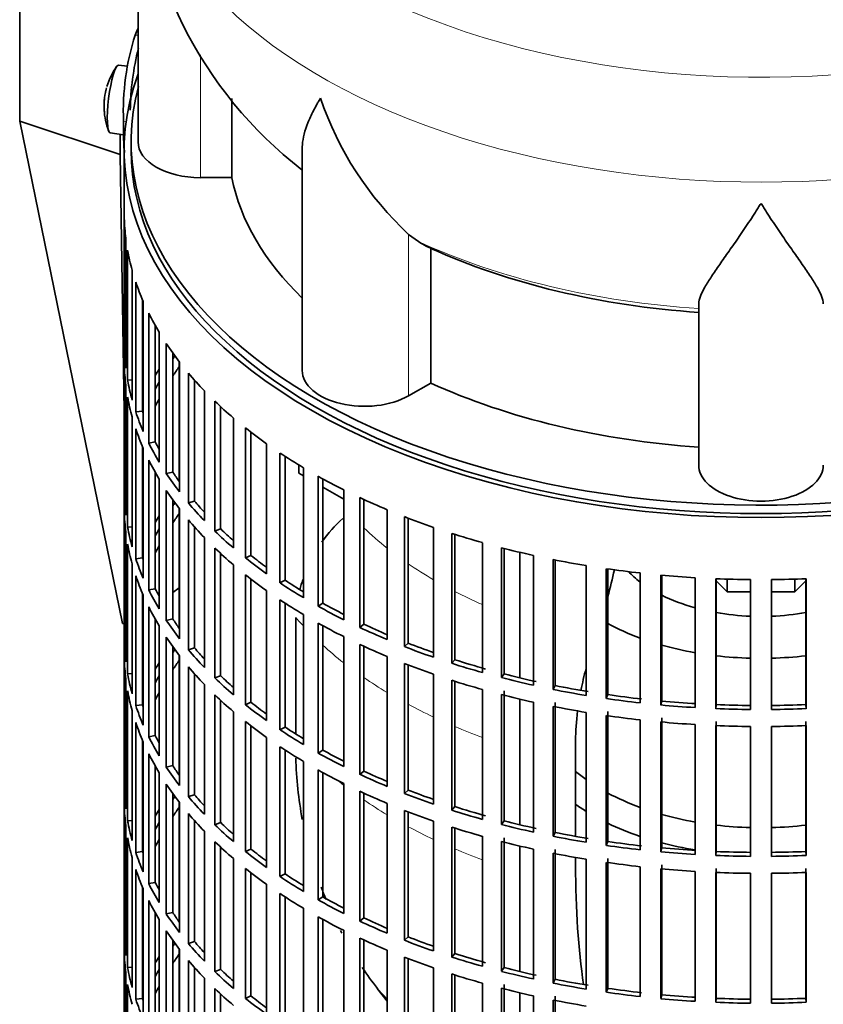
# Model space of a CAD drawing. Header units: millimetres. Extents: x 148 to 904, y -3227 to 2234.
# Tile 4 of 26: x 678 to 794, y -3091 to -2949. Entities that reach past the tile are written whole.
import ezdxf

# ---------------------------------------------------------------- set-up
doc = ezdxf.new("R2010")
doc.units = ezdxf.units.MM
for name, color, linetype in [('M5X8_UNI7687', 7, 'Continuous'), ('VSI134_DIFFUSORE', 7, 'Continuous'), ('VSI134_FILTRO_A', 7, 'Continuous'), ('VSI134_GIUNTO_8×', 7, 'Continuous'), ('VSI134_SUPPORTO_', 7, 'Continuous'), ('VSI134_TERMINALE', 7, 'Continuous')]:
    doc.layers.add(name, color=color, linetype=linetype)

# ---------------------------------------------------------------- blocks, each defined once
blk = doc.blocks.new('SE4')
at = {"layer": 'M5X8_UNI7687', "color": 7, "linetype": 'Continuous', "lineweight": 35}
for p, q in [((693.73, -2955.8), (692.42, -2955.68)), ((691.22, -2965.46), (693.14, -2965.75))]:
    blk.add_line(p, q, dxfattribs=at)
for start, end in [(144.9873, 163.3043), (166.4722, 175.0433), (182.7249, 201.02)]:
    blk.add_arc((700.33, -2961.61), 10, start, end, dxfattribs=at)
for centre, major_axis, ratio, start_param, end_param in [((691.82, -2960.57), (0.6, 4.89), 0.169759, 0.004788, 3.136805), ((700.35, -2961.53), (9.78, -2.08), 0.810411, 3.076577, 3.120069), ((700.32, -2961.74), (9.94, -1.06), 0.589949, 3.115062, 3.229621), ((698.81, -2959.62), (-7.36, -5.62), 0.747167, 5.690056, 5.839748)]:
    blk.add_ellipse(centre, major_axis=major_axis, ratio=ratio, start_param=start_param, end_param=end_param, dxfattribs=at)
at = {"layer": 'VSI134_DIFFUSORE', "color": 7, "linetype": 'Continuous', "lineweight": 35}
for p, q in [((695.24, -2923.67), (695.24, -2966.73)), ((708.77, -2971.92), (708.77, -2960.48)), ((718.96, -2967.63), (718.96, -2999.79)), ((704.24, -2971.92), (708.77, -2971.92)), ((735.75, -2981.17), (734.33, -2980.12)), ((737.53, -3001.62), (737.53, -2982.14)), ((776.24, -3013.49), (776.24, -2990.15)), ((734.33, -3003.47), (737.53, -3001.62))]:
    blk.add_line(p, q, dxfattribs=at)
at = {"layer": 'VSI134_DIFFUSORE', "color": 4, "linetype": 'Continuous', "lineweight": 9}
for p, q in [((704.24, -2971.92), (704.24, -2954.17)), ((734.33, -3003.47), (734.33, -2980.12))]:
    blk.add_line(p, q, dxfattribs=at)
at = {"layer": 'VSI134_DIFFUSORE', "color": 7, "linetype": 'Continuous', "lineweight": 35}
for centre, radius, start, end in [((756.35, -2922.61), 61.03, 181.0134, 232.1226), ((766.83, -2945.17), 47.73, 198.6373, 227.0857), ((743.66, -2968.78), 14.7, 237.4509, 245.3566)]:
    blk.add_arc(centre, radius, start, end, dxfattribs=at)
at = {"layer": 'VSI134_DIFFUSORE', "color": 4, "linetype": 'Continuous', "lineweight": 9}
for centre, major_axis, start_param, end_param in [((785.24, -2907.95), (85.67, 0), 2.814065, 6.283185), ((785.24, -2920.71), (-89.83, 0), 0, 3.208728), ((785.24, -2945.25), (-79.5, 0), 0.898849, 1.457346)]:
    blk.add_ellipse(centre, major_axis=major_axis, ratio=0.57735, start_param=start_param, end_param=end_param, dxfattribs=at)
at = {"layer": 'VSI134_DIFFUSORE', "color": 7, "linetype": 'Continuous', "lineweight": 35}
for centre, major_axis, start_param, end_param in [((704.24, -2966.73), (9, 0), 3.141593, 4.712389), ((785.24, -2966.73), (-77, 0), 0.117151, 0.534109), ((785.24, -2947.25), (-77, 0), 0.902549, 1.453645), ((727.96, -2999.79), (9, 0), 3.141593, 5.497787), ((785.24, -2966.73), (-77, 0), 0.902549, 1.453645), ((785.24, -3013.49), (-9, 0), 0, 3.141593)]:
    blk.add_ellipse(centre, major_axis=major_axis, ratio=0.57735, start_param=start_param, end_param=end_param, dxfattribs=at)
for points, knots in [([(718.96, -2967.65), (718.96, -2967.49), (718.97, -2967.33), (719.05, -2966.16), (719.34, -2965.1), (720.01, -2963.43), (720.27, -2962.86), (720.73, -2961.97), (720.89, -2961.66), (721.14, -2961.2), (721.28, -2960.97), (721.41, -2960.74), (721.5, -2960.58), (721.55, -2960.5), (721.6, -2960.42)], [0.4600931, 0.4600931, 0.4600931, 0.4600931, 0.5, 0.5, 0.75, 0.75, 0.875, 0.875, 0.9375, 0.9375, 0.96875, 0.984375, 0.984375, 1, 1, 1, 1]), ([(785.24, -2975.64), (785.11, -2975.85), (784.97, -2976.06), (784.71, -2976.48), (784.57, -2976.69), (784.18, -2977.31), (783.91, -2977.71), (783.13, -2978.9), (782.61, -2979.67), (781.6, -2981.15), (781.1, -2981.86), (780.15, -2983.21), (779.7, -2983.85), (778.86, -2985.08), (778.46, -2985.65), (777.92, -2986.48), (777.75, -2986.74), (777.43, -2987.26), (777.27, -2987.51), (776.86, -2988.23), (776.64, -2988.67), (776.33, -2989.46), (776.24, -2989.83), (776.24, -2990.15)], [0, 0, 0, 0, 0.03125, 0.03125, 0.0625, 0.0625, 0.125, 0.125, 0.25, 0.25, 0.375, 0.375, 0.5, 0.5, 0.625, 0.625, 0.6875, 0.6875, 0.75, 0.75, 0.875, 0.875, 1, 1, 1, 1]), ([(794.24, -2990.15), (794.24, -2989.83), (794.15, -2989.47), (793.84, -2988.67), (793.61, -2988.23), (793.2, -2987.51), (793.05, -2987.26), (792.73, -2986.74), (792.56, -2986.48), (792.02, -2985.66), (791.62, -2985.08), (790.78, -2983.86), (790.32, -2983.21), (789.38, -2981.86), (788.88, -2981.15), (787.87, -2979.67), (787.35, -2978.91), (786.56, -2977.71), (786.3, -2977.31), (785.9, -2976.69), (785.77, -2976.48), (785.5, -2976.06), (785.37, -2975.85), (785.24, -2975.64)], [0, 0, 0, 0, 0.125, 0.125, 0.25, 0.25, 0.3125, 0.3125, 0.375, 0.375, 0.5, 0.5, 0.625, 0.625, 0.75, 0.75, 0.875, 0.875, 0.9375, 0.9375, 0.96875, 0.96875, 1, 1, 1, 1])]:
    blk.add_open_spline(points, degree=3, knots=knots, dxfattribs=at)
at = {"layer": 'VSI134_FILTRO_A', "color": 7, "linetype": 'Continuous', "lineweight": 35}
for p, q in [((693.24, -2967.95), (693.24, -3132.07)), ((693.25, -2977.81), (693.25, -2996.59)), ((693.47, -2980.69), (693.47, -2999.47)), ((693.73, -2982.43), (693.73, -3001.21)), ((694.38, -2985.29), (694.38, -3004.07)), ((694.91, -2987.02), (694.91, -3005.8)), ((695.89, -2989.59), (695.89, -3005.67)), ((695.99, -2989.83), (695.99, -3008.61)), ((696.78, -2991.52), (696.78, -3010.3)), ((697.73, -2993.33), (697.73, -3010.13)), ((698.28, -2994.28), (698.28, -3013.06)), ((699.32, -2995.92), (699.32, -3014.7)), ((693.47, -2996.58), (693.25, -2996.59)), ((700.24, -2997.26), (700.24, -3014.48)), ((693.25, -2999.04), (693.25, -3017.82)), ((701.23, -2998.59), (701.23, -3017.36)), ((702.51, -3000.17), (702.51, -3018.95)), ((693.47, -3001.92), (693.47, -3020.7)), ((694.38, -3001.16), (693.73, -3001.21)), ((703.4, -3001.19), (703.4, -3018.68)), ((704.82, -3002.73), (704.82, -3021.51)), ((693.73, -3003.66), (693.73, -3022.44)), ((706.33, -3004.24), (706.33, -3023.02)), ((707.17, -3005.04), (707.17, -3022.71)), ((695.89, -3005.67), (694.91, -3005.8)), ((694.38, -3006.52), (694.38, -3025.3)), ((709.02, -3006.68), (709.02, -3025.46)), ((694.91, -3008.24), (694.91, -3027.02)), ((710.75, -3008.11), (710.75, -3026.89)), ((711.55, -3008.73), (711.55, -3026.54)), ((697.73, -3010.13), (696.78, -3010.3)), ((713.8, -3010.4), (713.8, -3029.18)), ((695.89, -3010.82), (695.89, -3026.9)), ((695.99, -3011.06), (695.99, -3029.84)), ((715.74, -3011.74), (715.74, -3030.52)), ((696.78, -3012.75), (696.78, -3031.53)), ((716.48, -3012.22), (716.48, -3030.13)), ((697.73, -3014.56), (697.73, -3031.36)), ((700.24, -3014.48), (699.32, -3014.7)), ((719.12, -3013.87), (719.12, -3032.65)), ((698.28, -3015.5), (698.28, -3034.28)), ((721.26, -3015.1), (721.26, -3033.88)), ((721.94, -3015.48), (721.94, -3033.46)), ((693.47, -3017.81), (693.25, -3017.82)), ((699.32, -3017.15), (699.32, -3035.93)), ((724.95, -3017.05), (724.95, -3035.83)), ((700.24, -3018.49), (700.24, -3035.71)), ((703.4, -3018.68), (702.51, -3018.95)), ((727.27, -3018.18), (727.27, -3036.96)), ((727.88, -3018.46), (727.88, -3036.5)), ((693.25, -3020.26), (693.25, -3039.04)), ((701.23, -3019.81), (701.23, -3038.59)), ((731.24, -3019.94), (731.24, -3038.72)), ((702.51, -3021.4), (702.51, -3040.18)), ((733.72, -3020.94), (733.72, -3039.72)), ((734.25, -3021.15), (734.25, -3039.23)), ((693.47, -3023.15), (693.47, -3041.93)), ((694.38, -3022.39), (693.73, -3022.44)), ((703.4, -3022.42), (703.4, -3039.91)), ((707.17, -3022.71), (706.33, -3023.02)), ((737.93, -3022.49), (737.93, -3041.27)), ((740.56, -3023.36), (740.56, -3042.14)), ((741.02, -3023.51), (741.02, -3041.63)), ((693.73, -3024.89), (693.73, -3043.67)), ((704.82, -3023.96), (704.82, -3042.74)), ((744.99, -3024.7), (744.99, -3043.48)), ((706.33, -3025.47), (706.33, -3044.25)), ((707.17, -3026.27), (707.17, -3043.94)), ((747.73, -3025.44), (747.73, -3044.21)), ((748.12, -3025.53), (748.12, -3043.68)), ((694.38, -3027.75), (694.38, -3046.53)), ((695.89, -3026.9), (694.91, -3027.02)), ((711.55, -3026.54), (710.75, -3026.89)), ((752.35, -3026.54), (752.35, -3045.32)), ((755.2, -3027.14), (755.2, -3045.92)), ((755.5, -3027.2), (755.5, -3045.37)), ((709.02, -3027.91), (709.02, -3046.69)), ((759.97, -3028.01), (759.97, -3046.79)), ((762.89, -3028.46), (762.89, -3047.24)), ((763.11, -3028.49), (763.11, -3046.67)), ((767.77, -3029.08), (767.77, -3047.86)), ((694.91, -3029.47), (694.91, -3048.25)), ((710.75, -3029.34), (710.75, -3048.12)), ((711.55, -3029.96), (711.55, -3047.77)), ((716.48, -3030.13), (715.74, -3030.52)), ((770.76, -3029.39), (770.76, -3048.17)), ((770.89, -3029.4), (770.89, -3047.59)), ((775.71, -3029.76), (775.71, -3048.54)), ((778.73, -3029.92), (778.73, -3048.7)), ((778.77, -3029.92), (778.77, -3048.12)), ((783.72, -3030.04), (783.72, -3048.82)), ((786.75, -3030.04), (786.75, -3048.82)), ((791.7, -3029.92), (791.7, -3048.12)), ((791.75, -3029.92), (791.75, -3048.7)), ((695.89, -3032.05), (695.89, -3048.13)), ((697.73, -3031.36), (696.78, -3031.53)), ((713.8, -3031.63), (713.8, -3050.41)), ((695.99, -3032.29), (695.99, -3051.07)), ((715.74, -3032.97), (715.74, -3051.75)), ((716.48, -3033.45), (716.48, -3051.36)), ((721.94, -3033.46), (721.26, -3033.88)), ((696.78, -3033.98), (696.78, -3052.76)), ((697.73, -3035.79), (697.73, -3052.59)), ((700.24, -3035.71), (699.32, -3035.93)), ((719.12, -3035.1), (719.12, -3053.88)), ((721.26, -3036.33), (721.26, -3055.11)), ((698.28, -3036.73), (698.28, -3055.51)), ((721.94, -3036.71), (721.94, -3054.69)), ((727.88, -3036.5), (727.27, -3036.96)), ((693.47, -3039.04), (693.25, -3039.04)), ((699.32, -3038.38), (699.32, -3057.16)), ((724.95, -3038.28), (724.95, -3057.06)), ((700.24, -3039.72), (700.24, -3056.93)), ((703.4, -3039.91), (702.51, -3040.18)), ((727.27, -3039.41), (727.27, -3058.19)), ((727.88, -3039.69), (727.88, -3057.73)), ((734.25, -3039.23), (733.72, -3039.72)), ((693.25, -3041.49), (693.25, -3060.27)), ((701.23, -3041.04), (701.23, -3059.82)), ((731.24, -3041.16), (731.24, -3059.94)), ((741.02, -3041.63), (740.56, -3042.14)), ((702.51, -3042.63), (702.51, -3061.41)), ((733.72, -3042.17), (733.72, -3060.95)), ((734.25, -3042.38), (734.25, -3060.46)), ((693.47, -3044.38), (693.47, -3063.16)), ((694.38, -3043.62), (693.73, -3043.67)), ((703.4, -3043.65), (703.4, -3061.14)), ((707.17, -3043.94), (706.33, -3044.25)), ((737.93, -3043.72), (737.93, -3062.5)), ((740.56, -3044.59), (740.56, -3063.37)), ((741.02, -3044.74), (741.02, -3062.86)), ((748.12, -3043.68), (747.73, -3044.21)), ((693.73, -3046.12), (693.73, -3064.9)), ((704.82, -3045.19), (704.82, -3063.97)), ((744.99, -3045.93), (744.99, -3064.7)), ((748.12, -3046.13), (748.12, -3064.91)), ((755.5, -3045.37), (755.2, -3045.92)), ((706.33, -3046.7), (706.33, -3065.48)), ((707.17, -3047.5), (707.17, -3065.17)), ((747.73, -3046.66), (747.73, -3065.44)), ((763.11, -3046.67), (762.89, -3047.24)), ((770.89, -3047.59), (770.76, -3048.17)), ((694.38, -3048.98), (694.38, -3067.76)), ((695.89, -3048.13), (694.91, -3048.25)), ((709.02, -3049.14), (709.02, -3067.92)), ((711.55, -3047.77), (710.75, -3048.12)), ((752.35, -3047.77), (752.35, -3066.55)), ((755.2, -3048.37), (755.2, -3067.15)), ((755.5, -3047.82), (755.5, -3066.6)), ((763.11, -3049.12), (763.11, -3067.9)), ((778.77, -3048.12), (778.73, -3048.7)), ((791.7, -3048.12), (791.75, -3048.7)), ((710.75, -3050.57), (710.75, -3069.35)), ((759.97, -3049.23), (759.97, -3068.01)), ((762.89, -3049.69), (762.89, -3068.47)), ((767.77, -3050.31), (767.77, -3069.09)), ((770.89, -3050.04), (770.89, -3068.82)), ((778.77, -3050.57), (778.77, -3069.35)), ((791.7, -3050.57), (791.7, -3069.35)), ((694.91, -3050.7), (694.91, -3069.48)), ((711.55, -3051.19), (711.55, -3069)), ((716.48, -3051.36), (715.74, -3051.75)), ((770.76, -3050.62), (770.76, -3069.4)), ((775.71, -3050.99), (775.71, -3069.77)), ((778.73, -3051.14), (778.73, -3069.92)), ((783.72, -3051.27), (783.72, -3070.05)), ((786.75, -3051.27), (786.75, -3070.05)), ((791.75, -3051.14), (791.75, -3069.92)), ((695.89, -3053.27), (695.89, -3069.36)), ((697.73, -3052.59), (696.78, -3052.76)), ((713.8, -3052.86), (713.8, -3071.64)), ((695.99, -3053.52), (695.99, -3072.3)), ((715.74, -3054.2), (715.74, -3072.98)), ((716.48, -3054.68), (716.48, -3072.59)), ((721.94, -3054.69), (721.26, -3055.11)), ((696.78, -3055.21), (696.78, -3073.99)), ((697.73, -3057.02), (697.73, -3073.82)), ((700.24, -3056.93), (699.32, -3057.16)), ((719.12, -3056.33), (719.12, -3075.11)), ((721.26, -3057.56), (721.26, -3076.34)), ((727.88, -3057.73), (727.27, -3058.19)), ((698.28, -3057.96), (698.28, -3076.74)), ((721.94, -3057.94), (721.94, -3075.92)), ((693.47, -3060.27), (693.25, -3060.27)), ((699.32, -3059.61), (699.32, -3078.38)), ((724.95, -3059.51), (724.95, -3078.29)), ((734.25, -3060.46), (733.72, -3060.95)), ((700.24, -3060.94), (700.24, -3078.16)), ((703.4, -3061.14), (702.51, -3061.41)), ((727.27, -3060.64), (727.27, -3079.42)), ((727.88, -3060.92), (727.88, -3078.96)), ((693.25, -3062.72), (693.25, -3081.5)), ((701.23, -3062.27), (701.23, -3081.05)), ((731.24, -3062.39), (731.24, -3081.17)), ((733.72, -3063.4), (733.72, -3082.18)), ((741.02, -3062.86), (740.56, -3063.37)), ((694.38, -3064.85), (693.73, -3064.9)), ((702.51, -3063.86), (702.51, -3082.64)), ((734.25, -3063.6), (734.25, -3081.69)), ((693.47, -3065.61), (693.47, -3084.39)), ((703.4, -3064.88), (703.4, -3082.37)), ((707.17, -3065.17), (706.33, -3065.48)), ((737.93, -3064.95), (737.93, -3083.73)), ((740.56, -3065.82), (740.56, -3084.6)), ((741.02, -3065.97), (741.02, -3084.09)), ((748.12, -3064.91), (747.73, -3065.44)), ((693.73, -3067.35), (693.73, -3086.13)), ((704.82, -3066.42), (704.82, -3085.2)), ((744.99, -3067.15), (744.99, -3085.93)), ((748.12, -3067.36), (748.12, -3086.14)), ((755.5, -3066.6), (755.2, -3067.15)), ((706.33, -3067.93), (706.33, -3086.71)), ((707.17, -3068.73), (707.17, -3086.4)), ((711.55, -3069), (710.75, -3069.35)), ((747.73, -3067.89), (747.73, -3086.67)), ((752.35, -3069), (752.35, -3087.78)), ((755.5, -3069.04), (755.5, -3087.82)), ((763.11, -3067.9), (762.89, -3068.47)), ((770.89, -3068.82), (770.76, -3069.4)), ((694.38, -3070.21), (694.38, -3088.99)), ((695.89, -3069.36), (694.91, -3069.48)), ((709.02, -3070.37), (709.02, -3089.14)), ((755.2, -3069.6), (755.2, -3088.38)), ((759.97, -3070.46), (759.97, -3089.24)), ((763.11, -3070.35), (763.11, -3089.13)), ((778.77, -3069.35), (778.73, -3069.92)), ((791.7, -3069.35), (791.75, -3069.92)), ((694.91, -3071.93), (694.91, -3090.71)), ((710.75, -3071.8), (710.75, -3090.58)), ((762.89, -3070.92), (762.89, -3089.7)), ((767.77, -3071.54), (767.77, -3090.32)), ((770.76, -3071.84), (770.76, -3090.62)), ((770.89, -3071.27), (770.89, -3090.05)), ((778.77, -3071.8), (778.77, -3090.58)), ((791.7, -3071.8), (791.7, -3090.58)), ((711.55, -3072.42), (711.55, -3090.23)), ((716.48, -3072.59), (715.74, -3072.98)), ((775.71, -3072.22), (775.71, -3091)), ((778.73, -3072.37), (778.73, -3091.15)), ((783.72, -3072.5), (783.72, -3091.28)), ((786.75, -3072.5), (786.75, -3091.28)), ((791.75, -3072.37), (791.75, -3091.15)), ((695.89, -3074.5), (695.89, -3090.59)), ((695.99, -3074.75), (695.99, -3093.53)), ((697.73, -3073.82), (696.78, -3073.99)), ((713.8, -3074.09), (713.8, -3092.87)), ((715.74, -3075.43), (715.74, -3094.21)), ((716.48, -3075.91), (716.48, -3093.82)), ((721.94, -3075.92), (721.26, -3076.34)), ((696.78, -3076.44), (696.78, -3095.22)), ((719.12, -3077.56), (719.12, -3096.33)), ((697.73, -3078.24), (697.73, -3095.04)), ((700.24, -3078.16), (699.32, -3078.38)), ((721.26, -3078.79), (721.26, -3097.57)), ((727.88, -3078.96), (727.27, -3079.42)), ((698.28, -3079.19), (698.28, -3097.97)), ((721.94, -3079.16), (721.94, -3097.14)), ((693.47, -3081.5), (693.25, -3081.5)), ((699.32, -3080.83), (699.32, -3099.61)), ((724.95, -3080.74), (724.95, -3099.52)), ((727.27, -3081.87), (727.27, -3100.64)), ((734.25, -3081.69), (733.72, -3082.18)), ((700.24, -3082.17), (700.24, -3099.39)), ((703.4, -3082.37), (702.51, -3082.64)), ((727.88, -3082.15), (727.88, -3100.19)), ((693.25, -3083.95), (693.25, -3102.73)), ((701.23, -3083.5), (701.23, -3102.28)), ((731.24, -3083.62), (731.24, -3102.4)), ((733.72, -3084.63), (733.72, -3103.4)), ((741.02, -3084.09), (740.56, -3084.6)), ((694.38, -3086.08), (693.73, -3086.13)), ((702.51, -3085.09), (702.51, -3103.86)), ((703.4, -3086.11), (703.4, -3103.6)), ((734.25, -3084.83), (734.25, -3102.92)), ((737.93, -3086.18), (737.93, -3104.96)), ((748.12, -3086.14), (747.73, -3086.67)), ((693.47, -3086.84), (693.47, -3105.61)), ((707.17, -3086.4), (706.33, -3086.71)), ((740.56, -3087.05), (740.56, -3105.83)), ((741.02, -3087.2), (741.02, -3105.32)), ((693.73, -3088.58), (693.73, -3107.36)), ((704.82, -3087.65), (704.82, -3106.43)), ((744.99, -3088.38), (744.99, -3107.16)), ((748.12, -3088.59), (748.12, -3107.37)), ((755.5, -3087.82), (755.2, -3088.38)), ((706.33, -3089.16), (706.33, -3107.94)), ((707.17, -3089.96), (707.17, -3107.63)), ((711.55, -3090.23), (710.75, -3090.58)), ((747.73, -3089.12), (747.73, -3107.9)), ((752.35, -3090.23), (752.35, -3109.01)), ((755.5, -3090.27), (755.5, -3109.05)), ((763.11, -3089.13), (762.89, -3089.7)), ((770.89, -3090.05), (770.76, -3090.62)), ((695.89, -3090.59), (694.91, -3090.71)), ((755.2, -3090.82), (755.2, -3109.6)), ((778.77, -3090.58), (778.73, -3091.15)), ((791.7, -3090.58), (791.75, -3091.15))]:
    blk.add_line(p, q, dxfattribs=at)
for centre, major_axis, start_param, end_param in [((785.24, -2967.95), (-92, 0), -0.208894, 3.350487), ((785.24, -2967.95), (-91, 0), 0, 3.141593), ((785.24, -2976.93), (-92, 0), 0.016456, 0.07081), ((785.24, -2976.93), (-92, 0), 0.103722, 0.158077), ((785.24, -2976.93), (-92, 0), 0.190989, 0.245343), ((785.24, -2976.93), (-92, 0), 0.278255, 0.33261), ((785.24, -2976.93), (-92, 0), 0.365522, 0.419876), ((785.24, -2995.71), (-92, 0), 0.016456, 0.07081), ((785.24, -3016.94), (-91, 0), -0.374965, -0.365223), ((785.24, -2998.16), (-92, 0), 0.016456, 0.07081), ((785.24, -3019.39), (-91, 0), -0.394539, -0.365223), ((785.24, -3016.94), (-92, 0), -0.33261, -0.313806), ((785.24, -2976.93), (-92, 0), 0.452788, 0.507143), ((785.24, -2995.71), (-92, 0), 0.103722, 0.158077), ((785.24, -3016.94), (-91, 0), -0.299174, -0.277957), ((785.24, -2998.16), (-92, 0), 0.103722, 0.158077), ((785.24, -3019.39), (-91, 0), -0.299174, -0.277957), ((785.24, -2976.93), (-92, 0), 0.540055, 0.594409), ((785.24, -2995.71), (-92, 0), 0.190989, 0.245343), ((785.24, -2995.71), (-91, 0), 0.19069, 0.196715), ((785.24, -2998.16), (-92, 0), 0.190989, 0.245343), ((785.24, -2976.93), (-92, 0), 0.627321, 0.681676), ((785.24, -2995.71), (-92, 0), 0.278255, 0.33261), ((785.24, -2995.71), (-91, 0), 0.277957, 0.299174), ((785.24, -2976.93), (-92, 0), 0.714588, 0.768942), ((785.24, -2998.16), (-92, 0), 0.278255, 0.33261), ((785.24, -2995.71), (-92, 0), 0.365522, 0.419876), ((785.24, -2995.71), (-91, 0), 0.365223, 0.394539), ((785.24, -2976.93), (-92, 0), 0.801854, 0.856209), ((785.24, -3016.94), (-92, 0), 0.016456, 0.07081), ((785.24, -2998.16), (-92, 0), 0.365522, 0.419876), ((785.24, -3038.17), (-91, 0), -0.374965, -0.365223), ((785.24, -2995.71), (-92, 0), 0.452788, 0.507143), ((785.24, -2995.71), (-91, 0), 0.45249, 0.486998), ((785.24, -2976.93), (-92, 0), 0.889121, 0.943475), ((785.24, -3019.39), (-92, 0), 0.016456, 0.07081), ((785.24, -3040.62), (-91, 0), -0.394539, -0.365223), ((785.24, -3038.17), (-92, 0), -0.33261, -0.313806), ((785.24, -2998.16), (-92, 0), 0.452788, 0.507143), ((785.24, -2976.93), (-92, 0), 0.976387, 1.030742), ((785.24, -3016.94), (-92, 0), 0.103722, 0.158077), ((785.24, -3038.17), (-91, 0), -0.299174, -0.277957), ((785.24, -2995.71), (-92, 0), 0.540055, 0.594409), ((785.24, -2995.71), (-91, 0), 0.539756, 0.577951), ((785.24, -2976.93), (-92, 0), 1.063654, 1.118008), ((785.24, -3019.39), (-92, 0), 0.103722, 0.158077), ((785.24, -3040.62), (-91, 0), -0.299174, -0.277957), ((785.24, -2998.16), (-92, 0), 0.540055, 0.594409), ((785.24, -2976.93), (-92, 0), 1.15092, 1.205275), ((785.24, -3016.94), (-92, 0), 0.190989, 0.245343), ((785.24, -3016.94), (-91, 0), 0.19069, 0.196715), ((785.24, -2995.71), (-92, 0), 0.627321, 0.681676), ((785.24, -2995.71), (-91, 0), 0.627022, 0.668018), ((785.24, -2976.93), (-92, 0), 1.238186, 1.292541), ((785.24, -2976.93), (-92, 0), 1.325453, 1.379807), ((785.24, -3019.39), (-92, 0), 0.190989, 0.245343), ((785.24, -2998.16), (-92, 0), 0.627321, 0.681676), ((785.24, -2995.71), (-92, 0), 0.714588, 0.768942), ((785.24, -2995.71), (-91, 0), 0.714289, 0.757518), ((785.24, -2976.93), (-92, 0), 1.412719, 1.467074), ((785.24, -2976.93), (-92, 0), 1.499986, 1.55434), ((785.24, -2976.93), (92, 0), 4.728845, 4.783199), ((785.24, -3016.94), (-92, 0), 0.278255, 0.33261), ((785.24, -3016.94), (-91, 0), 0.277957, 0.299174), ((785.24, -2998.16), (-92, 0), 0.714588, 0.768942), ((785.24, -2995.71), (-91, 0), 0.801555, 0.846635), ((785.24, -3019.39), (-92, 0), 0.278255, 0.33261), ((785.24, -2995.71), (-92, 0), 0.801854, 0.856209), ((785.24, -3016.94), (-92, 0), 0.365522, 0.419876), ((785.24, -3016.94), (-91, 0), 0.365223, 0.394539), ((785.24, -2998.16), (-92, 0), 0.801854, 0.856209), ((785.24, -2995.71), (-92, 0), 0.889121, 0.943475), ((785.24, -2995.71), (-91, 0), 0.888822, 0.935485), ((785.24, -3038.17), (-92, 0), 0.016456, 0.07081), ((785.24, -3019.39), (-92, 0), 0.365522, 0.419876), ((785.24, -3059.4), (-91, 0), -0.374965, -0.365223), ((785.24, -3016.94), (-92, 0), 0.452788, 0.507143), ((785.24, -3016.94), (-91, 0), 0.45249, 0.486998), ((785.24, -2998.16), (-92, 0), 0.889121, 0.943475), ((785.24, -2995.71), (-92, 0), 0.976387, 1.030742), ((785.24, -2995.71), (-91, 0), 0.976088, 1.024141), ((785.24, -3040.62), (-92, 0), 0.016456, 0.07081), ((785.24, -3059.4), (-92, 0), -0.33261, -0.313806), ((785.24, -3061.85), (-91, 0), -0.394539, -0.365223), ((785.24, -2995.71), (-91, 0), 1.063355, 1.118307), ((785.24, -3019.39), (-92, 0), 0.452788, 0.507143), ((785.24, -2998.16), (-92, 0), 0.976387, 1.030742), ((785.24, -2995.71), (-92, 0), 1.063654, 1.118008), ((785.24, -3038.17), (-92, 0), 0.103722, 0.158077), ((785.24, -3059.4), (-91, 0), -0.299174, -0.277957), ((785.24, -3016.94), (-92, 0), 0.540055, 0.594409), ((785.24, -3016.94), (-91, 0), 0.539756, 0.577951), ((785.24, -2998.16), (-92, 0), 1.063654, 1.118008), ((785.24, -2995.71), (-92, 0), 1.15092, 1.205275), ((785.24, -2995.71), (-91, 0), 1.150621, 1.205573), ((785.24, -3040.62), (-92, 0), 0.103722, 0.158077), ((785.24, -2995.71), (-92, 0), 1.238186, 1.292541), ((785.24, -2995.71), (-91, 0), 1.237888, 1.29284), ((785.24, -3061.85), (-91, 0), -0.299174, -0.277957), ((785.24, -3019.39), (-92, 0), 0.540055, 0.594409), ((785.24, -2998.16), (-92, 0), 1.15092, 1.205275), ((785.24, -2995.71), (-92, 0), 1.325453, 1.379807), ((785.24, -2995.71), (-91, 0), 1.325154, 1.380106), ((785.24, -2995.71), (-91, 0), 1.412421, 1.467373), ((785.24, -3038.17), (-92, 0), 0.190989, 0.245343), ((785.24, -3038.17), (-91, 0), 0.19069, 0.196715), ((785.24, -3016.94), (-92, 0), 0.627321, 0.681676), ((785.24, -3016.94), (-91, 0), 0.627022, 0.668018), ((785.24, -2998.16), (-92, 0), 1.238186, 1.292541), ((785.24, -2995.71), (-92, 0), 1.412719, 1.467074), ((785.24, -2995.71), (-92, 0), 1.499986, 1.55434), ((785.24, -2995.71), (-91, 0), 1.499687, 1.554639), ((785.24, -2995.71), (91, 0), 4.728546, 4.783498), ((785.24, -2995.71), (92, 0), 4.728845, 4.783199), ((785.24, -3019.39), (-92, 0), 0.627321, 0.681676), ((785.24, -2998.16), (-92, 0), 1.325453, 1.379807), ((785.24, -3040.62), (-92, 0), 0.190989, 0.245343), ((785.24, -3016.94), (-92, 0), 0.714588, 0.768942), ((785.24, -3016.94), (-91, 0), 0.714289, 0.757518), ((785.24, -2998.16), (-92, 0), 1.412719, 1.467074), ((785.24, -2998.16), (-92, 0), 1.499986, 1.55434), ((785.24, -2998.16), (92, 0), 4.728845, 4.783199), ((785.24, -3038.17), (-92, 0), 0.278255, 0.33261), ((785.24, -3038.17), (-91, 0), 0.277957, 0.299174), ((785.24, -3019.39), (-92, 0), 0.714588, 0.768942), ((785.24, -3016.94), (-91, 0), 0.801555, 0.846635), ((785.24, -3040.62), (-92, 0), 0.278255, 0.33261), ((785.24, -3016.94), (-92, 0), 0.801854, 0.856209), ((785.24, -3038.17), (-92, 0), 0.365522, 0.419876), ((785.24, -3038.17), (-91, 0), 0.365223, 0.394539), ((785.24, -3019.39), (-92, 0), 0.801854, 0.856209), ((785.24, -3016.94), (-91, 0), 0.888822, 0.935485), ((785.24, -3016.94), (-92, 0), 0.889121, 0.943475), ((785.24, -3059.4), (-92, 0), 0.016456, 0.07081), ((785.24, -3040.62), (-92, 0), 0.365522, 0.419876), ((785.24, -3016.94), (-91, 0), 0.976088, 1.024141), ((785.24, -3080.63), (-91, 0), -0.374965, -0.365223), ((785.24, -3038.17), (-92, 0), 0.452788, 0.507143), ((785.24, -3038.17), (-91, 0), 0.45249, 0.486998), ((785.24, -3019.39), (-92, 0), 0.889121, 0.943475), ((785.24, -3016.94), (-92, 0), 0.976387, 1.030742), ((785.24, -3061.85), (-92, 0), 0.016456, 0.07081), ((785.24, -3080.63), (-92, 0), -0.33261, -0.313806), ((785.24, -3083.08), (-91, 0), -0.394539, -0.365223), ((785.24, -3019.39), (-92, 0), 0.976387, 1.030742), ((785.24, -3016.94), (-92, 0), 1.063654, 1.118008), ((785.24, -3016.94), (-91, 0), 1.063355, 1.118307), ((785.24, -3040.62), (-92, 0), 0.452788, 0.507143), ((785.24, -3059.4), (-92, 0), 0.103722, 0.158077), ((785.24, -3080.63), (-91, 0), -0.299174, -0.277957), ((785.24, -3038.17), (-92, 0), 0.540055, 0.594409), ((785.24, -3038.17), (-91, 0), 0.539756, 0.577951), ((785.24, -3019.39), (-92, 0), 1.063654, 1.118008), ((785.24, -3016.94), (-92, 0), 1.15092, 1.205275), ((785.24, -3016.94), (-91, 0), 1.150621, 1.205573), ((785.24, -3061.85), (-92, 0), 0.103722, 0.158077), ((785.24, -3083.08), (-91, 0), -0.299174, -0.277957), ((785.24, -3016.94), (-92, 0), 1.238186, 1.292541), ((785.24, -3016.94), (-91, 0), 1.237888, 1.29284), ((785.24, -3040.62), (-92, 0), 0.540055, 0.594409), ((785.24, -3038.17), (-91, 0), 0.627022, 0.668018), ((785.24, -3019.39), (-92, 0), 1.15092, 1.205275), ((785.24, -3016.94), (-92, 0), 1.325453, 1.379807), ((785.24, -3016.94), (-91, 0), 1.325154, 1.380106), ((785.24, -3016.94), (-91, 0), 1.412421, 1.467373), ((785.24, -3059.4), (-92, 0), 0.190989, 0.245343), ((785.24, -3059.4), (-91, 0), 0.19069, 0.196715), ((785.24, -3038.17), (-92, 0), 0.627321, 0.681676), ((785.24, -3019.39), (-92, 0), 1.238186, 1.292541), ((785.24, -3016.94), (-92, 0), 1.412719, 1.467074), ((785.24, -3016.94), (-92, 0), 1.499986, 1.55434), ((785.24, -3016.94), (-91, 0), 1.499687, 1.554639), ((785.24, -3016.94), (91, 0), 4.728546, 4.783498), ((785.24, -3016.94), (92, 0), 4.728845, 4.783199), ((785.24, -3061.85), (-92, 0), 0.190989, 0.245343), ((785.24, -3040.62), (-92, 0), 0.627321, 0.681676), ((785.24, -3019.39), (-92, 0), 1.325453, 1.379807), ((785.24, -3019.39), (-92, 0), 1.412719, 1.467074), ((785.24, -3038.17), (-92, 0), 0.714588, 0.768942), ((785.24, -3038.17), (-91, 0), 0.714289, 0.757518), ((785.24, -3019.39), (-92, 0), 1.499986, 1.55434), ((785.24, -3019.39), (92, 0), 4.728845, 4.783199), ((785.24, -3059.4), (-92, 0), 0.278255, 0.33261), ((785.24, -3059.4), (-91, 0), 0.277957, 0.299174), ((785.24, -3040.62), (-92, 0), 0.714588, 0.768942), ((785.24, -3038.17), (-91, 0), 0.801555, 0.846635), ((785.24, -3061.85), (-92, 0), 0.278255, 0.33261), ((785.24, -3038.17), (-92, 0), 0.801854, 0.856209), ((785.24, -3059.4), (-92, 0), 0.365522, 0.419876), ((785.24, -3059.4), (-91, 0), 0.365223, 0.394539), ((785.24, -3040.62), (-92, 0), 0.801854, 0.856209), ((785.24, -3038.17), (-91, 0), 0.888822, 0.935485), ((785.24, -3038.17), (-92, 0), 0.889121, 0.943475), ((785.24, -3080.63), (-92, 0), 0.016456, 0.07081), ((785.24, -3061.85), (-92, 0), 0.365522, 0.419876), ((785.24, -3040.62), (-92, 0), 0.889121, 0.943475), ((785.24, -3038.17), (-91, 0), 0.976088, 1.024141), ((785.24, -3101.86), (-91, 0), -0.374965, -0.365223), ((785.24, -3059.4), (-92, 0), 0.452788, 0.507143), ((785.24, -3059.4), (-91, 0), 0.45249, 0.486998), ((785.24, -3038.17), (-92, 0), 0.976387, 1.030742), ((785.24, -3083.08), (-92, 0), 0.016456, 0.07081), ((785.24, -3101.86), (-92, 0), -0.33261, -0.313806), ((785.24, -3104.31), (-91, 0), -0.394539, -0.365223), ((785.24, -3040.62), (-92, 0), 0.976387, 1.030742), ((785.24, -3038.17), (-92, 0), 1.063654, 1.118008), ((785.24, -3038.17), (-91, 0), 1.063355, 1.118307), ((785.24, -3080.63), (-92, 0), 0.103722, 0.158077), ((785.24, -3061.85), (-92, 0), 0.452788, 0.507143), ((785.24, -3038.17), (-91, 0), 1.150621, 1.205573), ((785.24, -3101.86), (-91, 0), -0.299174, -0.277957), ((785.24, -3059.4), (-92, 0), 0.540055, 0.594409), ((785.24, -3059.4), (-91, 0), 0.539756, 0.577951), ((785.24, -3040.62), (-92, 0), 1.063654, 1.118008), ((785.24, -3038.17), (-92, 0), 1.15092, 1.205275), ((785.24, -3083.08), (-92, 0), 0.103722, 0.158077), ((785.24, -3104.31), (-91, 0), -0.299174, -0.277957), ((785.24, -3038.17), (-92, 0), 1.238186, 1.292541), ((785.24, -3038.17), (-91, 0), 1.237888, 1.29284), ((785.24, -3061.85), (-92, 0), 0.540055, 0.594409), ((785.24, -3059.4), (-91, 0), 0.627022, 0.668018), ((785.24, -3040.62), (-92, 0), 1.15092, 1.205275), ((785.24, -3038.17), (-92, 0), 1.325453, 1.379807), ((785.24, -3038.17), (-91, 0), 1.325154, 1.380106), ((785.24, -3038.17), (-91, 0), 1.412421, 1.467373), ((785.24, -3080.63), (-92, 0), 0.190989, 0.245343), ((785.24, -3080.63), (-91, 0), 0.19069, 0.196715), ((785.24, -3059.4), (-92, 0), 0.627321, 0.681676), ((785.24, -3040.62), (-92, 0), 1.238186, 1.292541), ((785.24, -3038.17), (-92, 0), 1.412719, 1.467074), ((785.24, -3038.17), (-92, 0), 1.499986, 1.55434), ((785.24, -3038.17), (-91, 0), 1.499687, 1.554639), ((785.24, -3038.17), (91, 0), 4.728546, 4.783498), ((785.24, -3038.17), (92, 0), 4.728845, 4.783199)]:
    blk.add_ellipse(centre, major_axis=major_axis, ratio=0.57735, start_param=start_param, end_param=end_param, dxfattribs=at)
at = {"layer": 'VSI134_GIUNTO_8×', "color": 7, "linetype": 'Continuous', "lineweight": 35}
for centre, major_axis, start_param, end_param in [((785.24, -3022.66), (-22, 0), 0.512266, 0.653708), ((785.24, -3022.66), (-22, 0), 0.860097, 1.12301), ((785.24, -3022.66), (-22, 0), 1.272507, 1.501929), ((785.24, -3022.66), (-22, 0), 1.639664, 1.869086), ((785.24, -3022.66), (-32.5, 0), 0.821803, 1.003487), ((785.24, -3022.66), (-32.5, 0), 1.113415, 1.273341), ((785.24, -3022.66), (-32.5, 0), 1.370522, 1.524199), ((785.24, -3022.66), (-32.5, 0), 1.617394, 1.771071), ((785.24, -3047.15), (-32.5, 0), 0.601935, 0.680034), ((785.24, -3047.15), (-32.5, 0), 0.821803, 1.003487), ((785.24, -3049.98), (34.5, 0), 3.823362, 3.890437), ((785.24, -3047.15), (-32.5, 0), 1.113415, 1.273341), ((785.24, -3049.98), (34.5, 0), 4.016029, 4.181601), ((785.24, -3047.15), (-32.5, 0), 1.370522, 1.524199), ((785.24, -3047.15), (-32.5, 0), 1.617394, 1.771071), ((785.24, -3049.98), (34.5, 0), 4.283346, 4.432658)]:
    blk.add_ellipse(centre, major_axis=major_axis, ratio=0.57735, start_param=start_param, end_param=end_param, dxfattribs=at)
at = {"layer": 'VSI134_SUPPORTO_', "color": 7, "linetype": 'Continuous', "lineweight": 35}
for p, q in [((694.24, -2966.73), (694.24, -2967.95)), ((701.16, -3015.82), (701.16, -2998.5)), ((718.48, -3014.65), (718.48, -3013.48)), ((719.12, -3015.02), (718.48, -3014.65)), ((724.95, -3018.39), (721.94, -3016.65)), ((701.16, -3037.05), (701.16, -3019.73)), ((750.41, -3044.25), (750.41, -3026.1)), ((780.33, -3031.79), (778.77, -3030.23)), ((780.33, -3031.79), (780.33, -3029.97)), ((790.15, -3031.79), (790.15, -3029.97)), ((791.7, -3030.23), (790.15, -3031.79)), ((783.72, -3031.79), (780.33, -3031.79)), ((790.15, -3031.79), (786.75, -3031.79)), ((718.01, -3035.51), (718.01, -3052.35)), ((701.16, -3058.28), (701.16, -3040.96)), ((750.41, -3065.48), (750.41, -3047.33)), ((758.45, -3067.15), (758.45, -3053.28)), ((701.16, -3079.5), (701.16, -3062.19)), ((750.41, -3086.71), (750.41, -3068.55)), ((758.45, -3071.33), (758.45, -3070.21)), ((701.16, -3100.73), (701.16, -3083.42)), ((729.8, -3089.16), (731.24, -3091)), ((750.41, -3107.94), (750.41, -3089.78))]:
    blk.add_line(p, q, dxfattribs=at)
for centre, radius, start, end in [((738.88, -3036.64), 20.9, 132.2885, 144.8366), ((738.88, -3036.64), 20.9, 161.6046, 165.7625), ((775.57, -3054.24), 57.56, 181.5895, 190.4957), ((775.57, -3054.24), 57.56, 200.6285, 202.5098), ((775.57, -3054.24), 57.56, 207.4475, 207.8764), ((775.57, -3054.24), 57.56, 213.6, 217.3447)]:
    blk.add_arc(centre, radius, start, end, dxfattribs=at)
for centre, major_axis, ratio, start_param, end_param in [((785.24, -2966.73), (91, 0), 0.57735, 2.989483, 6.283185), ((753.09, -3027.49), (8.14, 34.04), 0.31246, 4.639612, 4.753819), ((764.19, -3045.28), (3.49, 14.59), 0.31246, 1.479895, 1.698732), ((764.19, -3045.28), (3.49, 14.59), 0.31246, -4.378668, -4.059125), ((792.89, -3023.33), (-20.93, -87.53), 0.31246, -0.917533, -0.65805)]:
    blk.add_ellipse(centre, major_axis=major_axis, ratio=ratio, start_param=start_param, end_param=end_param, dxfattribs=at)
at = {"layer": 'VSI134_SUPPORTO_', "color": 4, "linetype": 'Continuous', "lineweight": 9}
for centre, major_axis, start_param, end_param in [((785.24, -3003.01), (-66.6, 0), 0.533057, 0.625209), ((785.24, -3003.01), (-66.6, 0), 0.698932, 0.780897), ((785.24, -3003.01), (-66.6, 0), 0.844673, 0.921885), ((785.24, -3016.31), (-75, 0), 0.459415, 0.491682), ((785.24, -3016.31), (-75, 0), 0.566131, 0.63707), ((785.24, -3016.31), (-75, 0), 0.70007, 0.766956), ((785.24, -3016.31), (-75, 0), 0.823319, 0.888301), ((785.24, -3016.31), (-75, 0), 0.94022, 1.004352), ((785.24, -3034), (-75, 0), 0.618187, 0.63707), ((785.24, -3034), (-75, 0), 0.70007, 0.766956), ((785.24, -3034), (-75, 0), 0.823319, 0.888301), ((785.24, -3034), (-75, 0), 0.94022, 1.004352), ((785.24, -3072.78), (-62.27, 0), 0.473078, 0.521266)]:
    blk.add_ellipse(centre, major_axis=major_axis, ratio=0.57735, start_param=start_param, end_param=end_param, dxfattribs=at)
at = {"layer": 'VSI134_TERMINALE', "color": 7, "linetype": 'Continuous', "lineweight": 35}
for p, q in [((678.14, -2936.48), (678.14, -2963.76)), ((692.67, -2968.57), (678.14, -2963.76)), ((693, -3036.36), (678.14, -2963.76)), ((693.14, -2963.77), (693.14, -2965.4)), ((692.67, -2968.57), (692.67, -2965.68)), ((693.24, -3005.75), (692.67, -2968.57)), ((701.16, -3031.21), (700.24, -3031.88)), ((695.99, -3034.91), (695.89, -3034.99)), ((693, -3036.36), (693.24, -3036.44))]:
    blk.add_line(p, q, dxfattribs=at)
at = {"layer": 'VSI134_TERMINALE', "color": 4, "linetype": 'Continuous', "lineweight": 9}
for p, q in [((694.82, -2951.31), (695.24, -2951.34)), ((693.14, -2963.77), (693.52, -2963.8)), ((693.34, -2965.42), (693.14, -2965.4))]:
    blk.add_line(p, q, dxfattribs=at)
at = {"layer": 'VSI134_TERMINALE', "color": 7, "linetype": 'Continuous', "lineweight": 35}
for centre, radius, start, end in [((730.18, -2962.42), 37.07, 162.5529, 182.0785), ((732.56, -2962.7), 38.45, 165.7136, 179.2327)]:
    blk.add_arc(centre, radius, start, end, dxfattribs=at)
blk.add_ellipse((785.24, -2963.87), major_axis=(-93, 0), ratio=0.57735, start_param=-0.254688, end_param=-0.236132, dxfattribs=at)
blk.add_open_spline([(693.3, -2968.3), (693.3, -2968.29), (693.29, -2968.27), (693.27, -2968.13), (693.23, -2967.84), (693.2, -2967.5), (693.18, -2967.14), (693.17, -2966.95), (693.15, -2966.33), (693.14, -2965.89), (693.14, -2965.4)], degree=3, knots=[0.6809686, 0.6809686, 0.6809686, 0.6809686, 0.6875, 0.6875, 0.75, 0.8125, 0.8125, 0.875, 0.875, 1, 1, 1, 1], dxfattribs=at)

msp = doc.modelspace()

# ---------------------------------------------------------------- block references
msp.add_blockref('SE4', (0, 0))

doc.saveas('drawing.dxf')
